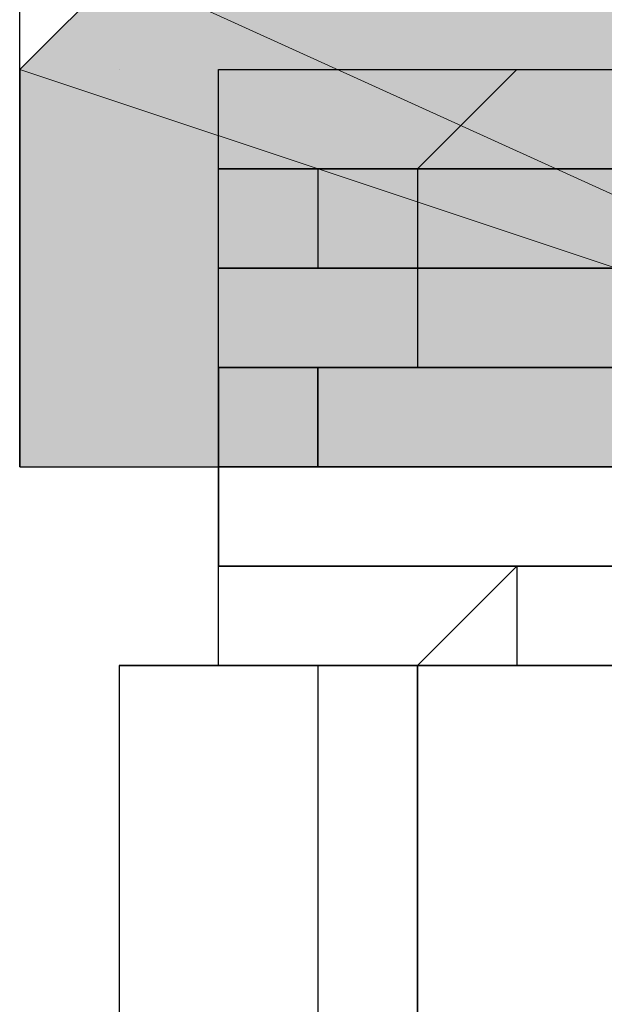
# Model space of a CAD drawing. Header units: millimetres. Extents: x 0 to 420, y 0 to 297.
# Tile 15 of 100: x 63.796 to 64.045, y 193.954 to 194.373. Entities that reach past the tile are written whole.
import ezdxf

# ---------------------------------------------------------------- set-up
doc = ezdxf.new("R2010")
doc.units = ezdxf.units.MM
doc.layers.add('FILL_FFFFFF', color=7, linetype='Continuous', true_color=0xffffff)
doc.layers.add('LINE_FFFFFF', color=7, linetype='Continuous', true_color=0xffffff)
doc.layers.add('LINE_000000', color=7, linetype='Continuous')

msp = doc.modelspace()

# ---------------------------------------------------------------- hatches: boundary and pattern name
at = {"layer": 'FILL_FFFFFF'}
h = msp.add_hatch(color=7, dxfattribs=at)
h.dxf.hatch_style = 1
h.paths.add_polyline_path([(63.83867, 194.39466), (63.79634, 194.35233), (64.30434, 194.183), (63.83867, 194.39466)])
h = msp.add_hatch(color=7, dxfattribs=at)
h.dxf.hatch_style = 1
h.paths.add_polyline_path([(64.30434, 194.39466), (64.30434, 194.183), (63.83867, 194.39466), (64.30434, 194.39466)])
h = msp.add_hatch(color=7, dxfattribs=at)
h.dxf.hatch_style = 1
h.paths.add_polyline_path([(63.79634, 194.35233), (64.30434, 194.183), (63.79634, 194.183), (63.79634, 194.35233)])

# ---------------------------------------------------------------- linework, layer by layer
at = {"layer": 'LINE_000000', "lineweight": 25}
for p, q in [((63.79634, 194.183), (63.79634, 198.45867)), ((63.83867, 194.35233), (63.83867, 194.35233)), ((63.83867, 194.35233), (63.83867, 194.35233)), ((63.88101, 194.31), (63.88101, 194.35233)), ((63.88101, 194.35233), (63.88101, 194.35233)), ((63.88101, 194.35233), (64.21968, 194.35233)), ((63.92334, 194.35233), (63.92334, 194.35233)), ((63.92334, 194.35233), (63.96567, 194.35233)), ((63.96567, 194.35233), (63.96567, 194.35233)), ((63.96567, 194.35233), (64.008, 194.35233)), ((63.96567, 194.31), (64.008, 194.35233)), ((64.008, 194.35233), (64.008, 194.35233)), ((64.008, 194.35233), (64.05033, 194.35233)), ((64.008, 194.35233), (64.008, 194.35233)), ((64.008, 194.35233), (64.05033, 194.35233)), ((63.92334, 194.31), (63.88101, 194.31)), ((63.88101, 194.31), (63.88101, 194.31)), ((63.88101, 194.31), (63.92334, 194.31)), ((63.92334, 194.31), (63.88101, 194.31)), ((63.88101, 194.31), (63.88101, 194.31)), ((63.88101, 194.31), (63.92334, 194.31)), ((63.92334, 194.31), (63.88101, 194.31)), ((63.88101, 194.31), (63.88101, 194.31)), ((63.88101, 194.31), (63.92334, 194.31)), ((63.88101, 194.31), (63.88101, 194.31)), ((63.88101, 194.31), (63.92334, 194.31)), ((63.92334, 194.31), (63.88101, 194.31)), ((63.88101, 194.31), (63.88101, 194.31)), ((63.88101, 194.31), (63.92334, 194.31)), ((63.92334, 194.31), (63.88101, 194.31)), ((63.88101, 194.31), (63.88101, 194.31)), ((63.88101, 194.31), (63.88101, 194.31)), ((63.88101, 194.31), (63.88101, 194.31)), ((63.88101, 194.31), (63.88101, 194.31)), ((63.88101, 194.31), (63.88101, 194.31)), ((63.88101, 194.26766), (63.88101, 194.31)), ((63.88101, 194.31), (63.88101, 194.31)), ((63.88101, 194.31), (63.88101, 194.31)), ((63.92334, 194.31), (63.92334, 194.31)), ((63.92334, 194.31), (63.96567, 194.31)), ((63.96567, 194.31), (63.92334, 194.31)), ((63.92334, 194.31), (63.92334, 194.31)), ((63.96567, 194.31), (63.92334, 194.31)), ((63.92334, 194.31), (63.92334, 194.31)), ((63.92334, 194.31), (63.92334, 194.31)), ((63.92334, 194.31), (63.92334, 194.31)), ((63.92334, 194.31), (63.96567, 194.31)), ((63.96567, 194.31), (63.92334, 194.31)), ((63.92334, 194.31), (63.92334, 194.31)), ((63.92334, 194.31), (63.92334, 194.31)), ((63.92334, 194.31), (63.96567, 194.31)), ((63.92334, 194.31), (63.92334, 194.31)), ((63.92334, 194.31), (63.96567, 194.31)), ((63.92334, 194.31), (63.92334, 194.31)), ((63.92334, 194.31), (63.96567, 194.31)), ((63.96567, 194.31), (63.92334, 194.31)), ((63.92334, 194.31), (63.92334, 194.31)), ((63.92334, 194.31), (63.92334, 194.31)), ((63.96567, 194.31), (63.92334, 194.31)), ((63.92334, 194.31), (63.92334, 194.31)), ((63.96567, 194.31), (63.92334, 194.31)), ((63.92334, 194.31), (63.92334, 194.31)), ((63.92334, 194.31), (63.96567, 194.31)), ((63.96567, 194.31), (63.92334, 194.31)), ((63.92334, 194.31), (63.92334, 194.31)), ((63.96567, 194.31), (63.96567, 194.31)), ((63.96567, 194.31), (64.008, 194.31)), ((64.008, 194.31), (63.96567, 194.31)), ((63.96567, 194.31), (63.96567, 194.31)), ((64.008, 194.31), (63.96567, 194.31)), ((63.96567, 194.31), (63.96567, 194.31)), ((63.96567, 194.31), (63.96567, 194.31)), ((63.96567, 194.31), (64.008, 194.31)), ((64.008, 194.31), (63.96567, 194.31)), ((63.96567, 194.31), (63.96567, 194.31)), ((63.96567, 194.31), (63.96567, 194.31)), ((63.96567, 194.31), (63.96567, 194.31)), ((63.96567, 194.31), (63.96567, 194.26766)), ((63.96567, 194.31), (63.96567, 194.31)), ((63.96567, 194.31), (64.008, 194.31)), ((64.008, 194.31), (63.96567, 194.31)), ((63.96567, 194.31), (63.96567, 194.31)), ((64.008, 194.31), (63.96567, 194.31)), ((63.96567, 194.31), (63.96567, 194.31)), ((64.008, 194.31), (63.96567, 194.31)), ((63.96567, 194.31), (63.96567, 194.31)), ((63.96567, 194.31), (63.96567, 194.31)), ((63.96567, 194.31), (64.008, 194.31)), ((64.008, 194.31), (63.96567, 194.31)), ((63.96567, 194.31), (63.96567, 194.31)), ((64.008, 194.31), (64.008, 194.31)), ((64.008, 194.31), (64.05033, 194.31)), ((64.05033, 194.31), (64.008, 194.31)), ((64.008, 194.31), (64.008, 194.31)), ((64.05033, 194.31), (64.008, 194.31)), ((64.008, 194.31), (64.008, 194.31)), ((64.008, 194.31), (64.008, 194.31)), ((64.008, 194.31), (64.05033, 194.31)), ((64.05033, 194.31), (64.008, 194.31)), ((64.008, 194.31), (64.008, 194.31)), ((64.008, 194.31), (64.008, 194.31)), ((64.008, 194.31), (64.05033, 194.31)), ((64.05033, 194.31), (64.008, 194.31)), ((64.008, 194.31), (64.008, 194.31)), ((64.05033, 194.31), (64.008, 194.31)), ((64.008, 194.31), (64.008, 194.31)), ((64.05033, 194.31), (64.008, 194.31)), ((64.008, 194.31), (64.008, 194.31)), ((64.008, 194.31), (64.008, 194.31)), ((64.008, 194.31), (64.05033, 194.31)), ((64.05033, 194.31), (64.008, 194.31)), ((64.008, 194.31), (64.008, 194.31)), ((63.92334, 194.26766), (63.88101, 194.26766)), ((63.88101, 194.26766), (63.88101, 194.26766)), ((63.88101, 194.26766), (63.92334, 194.26766)), ((63.92334, 194.26766), (63.88101, 194.26766)), ((63.88101, 194.26766), (63.88101, 194.26766)), ((63.88101, 194.26766), (63.92334, 194.26766)), ((63.92334, 194.26766), (63.88101, 194.26766)), ((63.88101, 194.26766), (63.88101, 194.26766)), ((63.88101, 194.26766), (63.92334, 194.26766)), ((63.88101, 194.26766), (63.88101, 194.26766)), ((63.88101, 194.26766), (63.92334, 194.26766)), ((63.92334, 194.26766), (63.88101, 194.26766)), ((63.88101, 194.26766), (63.88101, 194.26766)), ((63.88101, 194.26766), (63.88101, 194.26766)), ((63.88101, 194.22533), (63.88101, 194.26766)), ((63.88101, 194.26766), (63.88101, 194.26766)), ((63.88101, 194.26766), (63.88101, 194.26766)), ((63.88101, 194.26766), (63.88101, 194.26766)), ((63.88101, 194.26766), (63.88101, 194.26766)), ((63.96567, 194.26766), (63.92334, 194.26766)), ((63.92334, 194.26766), (63.92334, 194.26766)), ((63.92334, 194.26766), (63.92334, 194.26766)), ((63.92334, 194.26766), (63.96567, 194.26766)), ((63.96567, 194.26766), (63.92334, 194.26766)), ((63.92334, 194.26766), (63.92334, 194.26766)), ((63.96567, 194.26766), (63.92334, 194.26766)), ((63.92334, 194.26766), (63.92334, 194.26766)), ((63.92334, 194.26766), (63.92334, 194.26766)), ((63.92334, 194.26766), (63.96567, 194.26766)), ((63.92334, 194.26766), (63.92334, 194.26766)), ((63.92334, 194.26766), (63.92334, 194.26766)), ((63.92334, 194.26766), (63.96567, 194.26766)), ((63.92334, 194.26766), (63.92334, 194.26766)), ((63.92334, 194.26766), (63.96567, 194.26766)), ((63.96567, 194.26766), (63.92334, 194.26766)), ((63.92334, 194.26766), (63.92334, 194.26766)), ((63.96567, 194.26766), (63.92334, 194.26766)), ((63.92334, 194.26766), (63.92334, 194.26766)), ((63.92334, 194.26766), (63.96567, 194.26766)), ((63.96567, 194.26766), (63.96567, 194.26766)), ((63.96567, 194.26766), (64.008, 194.26766)), ((64.008, 194.26766), (63.96567, 194.26766)), ((63.96567, 194.26766), (63.96567, 194.26766)), ((63.96567, 194.26766), (63.96567, 194.26766)), ((63.96567, 194.26766), (63.96567, 194.22533)), ((64.008, 194.26766), (63.96567, 194.26766)), ((63.96567, 194.26766), (63.96567, 194.26766)), ((64.008, 194.26766), (63.96567, 194.26766)), ((63.96567, 194.26766), (63.96567, 194.26766)), ((63.96567, 194.26766), (63.96567, 194.26766)), ((63.96567, 194.26766), (64.008, 194.26766)), ((63.96567, 194.26766), (63.96567, 194.26766)), ((63.96567, 194.26766), (64.008, 194.26766)), ((63.96567, 194.26766), (63.96567, 194.26766)), ((63.96567, 194.26766), (63.96567, 194.26766)), ((63.96567, 194.26766), (64.008, 194.26766)), ((64.008, 194.26766), (63.96567, 194.26766)), ((63.96567, 194.26766), (63.96567, 194.26766)), ((63.96567, 194.26766), (63.96567, 194.26766)), ((63.96567, 194.26766), (64.008, 194.26766)), ((64.008, 194.26766), (63.96567, 194.26766)), ((63.96567, 194.26766), (63.96567, 194.26766)), ((63.96567, 194.26766), (63.96567, 194.26766)), ((63.96567, 194.26766), (64.008, 194.26766)), ((64.008, 194.26766), (64.008, 194.26766)), ((64.008, 194.26766), (64.05033, 194.26766)), ((64.05033, 194.26766), (64.008, 194.26766)), ((64.008, 194.26766), (64.008, 194.26766)), ((64.05033, 194.26766), (64.008, 194.26766)), ((64.008, 194.26766), (64.008, 194.26766)), ((64.05033, 194.26766), (64.008, 194.26766)), ((64.008, 194.26766), (64.008, 194.26766)), ((64.008, 194.26766), (64.008, 194.26766)), ((64.008, 194.26766), (64.05033, 194.26766)), ((64.008, 194.26766), (64.008, 194.26766)), ((64.008, 194.26766), (64.05033, 194.26766)), ((64.008, 194.26766), (64.008, 194.26766)), ((64.008, 194.26766), (64.05033, 194.26766)), ((64.05033, 194.26766), (64.008, 194.26766)), ((64.008, 194.26766), (64.008, 194.26766)), ((64.008, 194.26766), (64.008, 194.26766)), ((64.008, 194.26766), (64.05033, 194.26766)), ((64.05033, 194.26766), (64.008, 194.26766)), ((64.008, 194.26766), (64.008, 194.26766)), ((64.008, 194.26766), (64.008, 194.26766)), ((64.008, 194.26766), (64.05033, 194.26766)), ((63.92334, 194.22533), (63.88101, 194.22533)), ((63.88101, 194.22533), (63.88101, 194.22533)), ((63.88101, 194.22533), (63.92334, 194.22533)), ((63.92334, 194.22533), (63.88101, 194.22533)), ((63.88101, 194.22533), (63.88101, 194.22533)), ((63.88101, 194.22533), (63.92334, 194.22533)), ((63.92334, 194.22533), (63.88101, 194.22533)), ((63.88101, 194.22533), (63.88101, 194.22533)), ((63.88101, 194.22533), (63.92334, 194.22533)), ((63.88101, 194.22533), (63.88101, 194.22533)), ((63.88101, 194.22533), (63.88101, 194.183)), ((63.92334, 194.22533), (63.88101, 194.22533)), ((63.88101, 194.22533), (63.88101, 194.22533)), ((63.88101, 194.22533), (63.92334, 194.22533)), ((63.92334, 194.22533), (63.88101, 194.22533)), ((63.88101, 194.22533), (63.88101, 194.22533)), ((63.88101, 194.22533), (63.88101, 194.22533)), ((63.88101, 194.22533), (63.88101, 194.22533)), ((63.88101, 194.22533), (63.88101, 194.22533)), ((63.88101, 194.22533), (63.88101, 194.22533)), ((63.88101, 194.183), (63.88101, 194.22533)), ((63.88101, 194.22533), (63.88101, 194.22533)), ((63.96567, 194.22533), (63.92334, 194.22533)), ((63.92334, 194.22533), (63.92334, 194.22533)), ((63.92334, 194.22533), (63.92334, 194.22533)), ((63.92334, 194.22533), (63.96567, 194.22533)), ((63.92334, 194.183), (63.92334, 194.22533)), ((63.92334, 194.22533), (63.92334, 194.22533)), ((63.92334, 194.22533), (63.92334, 194.22533)), ((63.92334, 194.22533), (63.96567, 194.22533)), ((63.96567, 194.22533), (63.92334, 194.22533)), ((63.92334, 194.22533), (63.92334, 194.22533)), ((63.92334, 194.22533), (63.92334, 194.22533)), ((63.92334, 194.22533), (63.96567, 194.22533)), ((63.96567, 194.22533), (63.92334, 194.22533)), ((63.92334, 194.22533), (63.92334, 194.22533)), ((63.92334, 194.22533), (63.92334, 194.22533)), ((63.92334, 194.22533), (63.96567, 194.22533)), ((63.96567, 194.22533), (63.92334, 194.22533)), ((63.92334, 194.22533), (63.92334, 194.22533)), ((63.96567, 194.22533), (63.92334, 194.22533)), ((63.92334, 194.22533), (63.92334, 194.22533)), ((63.92334, 194.22533), (63.96567, 194.22533)), ((63.96567, 194.22533), (63.92334, 194.22533)), ((63.92334, 194.22533), (63.92334, 194.22533)), ((63.92334, 194.22533), (63.92334, 194.183)), ((63.96567, 194.22533), (63.96567, 194.22533)), ((63.96567, 194.22533), (64.008, 194.22533)), ((64.008, 194.22533), (63.96567, 194.22533)), ((63.96567, 194.22533), (63.96567, 194.22533)), ((63.96567, 194.22533), (63.96567, 194.22533)), ((63.96567, 194.22533), (64.008, 194.22533)), ((63.96567, 194.22533), (63.96567, 194.22533)), ((63.96567, 194.22533), (64.008, 194.22533)), ((64.008, 194.22533), (63.96567, 194.22533)), ((63.96567, 194.22533), (63.96567, 194.22533)), ((63.96567, 194.22533), (63.96567, 194.22533)), ((63.96567, 194.22533), (63.96567, 194.22533)), ((63.96567, 194.22533), (64.008, 194.22533)), ((63.96567, 194.22533), (64.008, 194.22533)), ((64.008, 194.22533), (63.96567, 194.22533)), ((63.96567, 194.22533), (63.96567, 194.22533)), ((63.96567, 194.22533), (63.96567, 194.22533)), ((64.008, 194.22533), (63.96567, 194.22533)), ((63.96567, 194.22533), (63.96567, 194.22533)), ((64.008, 194.22533), (63.96567, 194.22533)), ((63.96567, 194.22533), (63.96567, 194.22533)), ((63.96567, 194.22533), (63.96567, 194.22533)), ((63.96567, 194.22533), (64.008, 194.22533)), ((64.008, 194.22533), (63.96567, 194.22533)), ((63.96567, 194.22533), (63.96567, 194.22533)), ((64.008, 194.22533), (64.008, 194.22533)), ((64.008, 194.22533), (64.05033, 194.22533)), ((64.008, 194.22533), (64.008, 194.22533)), ((64.008, 194.22533), (64.05033, 194.22533)), ((64.05033, 194.22533), (64.008, 194.22533)), ((64.008, 194.22533), (64.008, 194.22533)), ((64.008, 194.22533), (64.008, 194.22533)), ((64.008, 194.22533), (64.05033, 194.22533)), ((64.05033, 194.22533), (64.008, 194.22533)), ((64.008, 194.22533), (64.008, 194.22533)), ((64.008, 194.22533), (64.008, 194.22533)), ((64.008, 194.22533), (64.05033, 194.22533)), ((64.008, 194.22533), (64.008, 194.22533)), ((64.008, 194.22533), (64.05033, 194.22533)), ((64.05033, 194.22533), (64.008, 194.22533)), ((64.008, 194.22533), (64.008, 194.22533)), ((64.05033, 194.22533), (64.008, 194.22533)), ((64.008, 194.22533), (64.008, 194.22533)), ((64.05033, 194.22533), (64.008, 194.22533)), ((64.008, 194.22533), (64.008, 194.22533)), ((64.008, 194.22533), (64.008, 194.22533)), ((64.008, 194.22533), (64.05033, 194.22533)), ((64.05033, 194.22533), (64.008, 194.22533)), ((64.008, 194.22533), (64.008, 194.22533)), ((63.92334, 194.183), (63.88101, 194.183)), ((63.88101, 194.183), (63.88101, 194.183)), ((63.88101, 194.183), (63.88101, 194.14067)), ((63.92334, 194.183), (63.88101, 194.183)), ((63.88101, 194.183), (63.88101, 194.183)), ((63.88101, 194.183), (63.92334, 194.183)), ((63.92334, 194.183), (63.88101, 194.183)), ((63.88101, 194.183), (63.88101, 194.183)), ((63.88101, 194.183), (63.92334, 194.183)), ((63.92334, 194.183), (63.88101, 194.183)), ((63.88101, 194.183), (63.88101, 194.183)), ((63.88101, 194.183), (63.92334, 194.183)), ((63.88101, 194.183), (63.88101, 194.183)), ((63.88101, 194.183), (63.92334, 194.183)), ((63.88101, 194.183), (63.88101, 194.183)), ((63.88101, 194.14067), (63.88101, 194.183)), ((63.88101, 194.183), (63.88101, 194.183)), ((63.88101, 194.183), (63.88101, 194.183)), ((63.88101, 194.14067), (63.88101, 194.183)), ((63.88101, 194.183), (63.88101, 194.183)), ((63.88101, 194.183), (63.88101, 194.183)), ((63.96567, 194.183), (63.92334, 194.183)), ((63.92334, 194.183), (63.92334, 194.183)), ((63.96567, 194.183), (63.92334, 194.183)), ((63.92334, 194.183), (63.92334, 194.183)), ((63.92334, 194.183), (63.92334, 194.183)), ((63.92334, 194.183), (63.96567, 194.183)), ((63.96567, 194.183), (63.92334, 194.183)), ((63.92334, 194.183), (63.92334, 194.183)), ((63.92334, 194.183), (63.92334, 194.183)), ((63.92334, 194.183), (63.96567, 194.183)), ((63.96567, 194.183), (63.92334, 194.183)), ((63.92334, 194.183), (63.92334, 194.183)), ((63.96567, 194.183), (63.92334, 194.183)), ((63.92334, 194.183), (63.92334, 194.183)), ((63.92334, 194.183), (63.92334, 194.183)), ((63.92334, 194.183), (63.96567, 194.183)), ((63.92334, 194.183), (63.92334, 194.183)), ((63.92334, 194.183), (63.96567, 194.183)), ((63.92334, 194.183), (63.92334, 194.183)), ((63.92334, 194.183), (63.96567, 194.183)), ((63.96567, 194.183), (63.92334, 194.183)), ((63.92334, 194.183), (63.92334, 194.183)), ((63.92334, 194.183), (63.92334, 194.183)), ((63.92334, 194.183), (63.96567, 194.183)), ((64.008, 194.183), (63.96567, 194.183)), ((63.96567, 194.183), (63.96567, 194.183)), ((64.008, 194.183), (63.96567, 194.183)), ((63.96567, 194.183), (63.96567, 194.183)), ((63.96567, 194.183), (63.96567, 194.183)), ((63.96567, 194.183), (64.008, 194.183)), ((64.008, 194.183), (63.96567, 194.183)), ((63.96567, 194.183), (63.96567, 194.183)), ((63.96567, 194.183), (63.96567, 194.183)), ((63.96567, 194.183), (64.008, 194.183)), ((64.008, 194.183), (63.96567, 194.183)), ((63.96567, 194.183), (63.96567, 194.183)), ((64.008, 194.183), (63.96567, 194.183)), ((63.96567, 194.183), (63.96567, 194.183)), ((63.96567, 194.183), (63.96567, 194.183)), ((63.96567, 194.183), (64.008, 194.183)), ((63.96567, 194.183), (63.96567, 194.183)), ((63.96567, 194.183), (64.008, 194.183)), ((63.96567, 194.183), (63.96567, 194.183)), ((63.96567, 194.183), (64.008, 194.183)), ((64.008, 194.183), (63.96567, 194.183)), ((63.96567, 194.183), (63.96567, 194.183)), ((63.96567, 194.183), (63.96567, 194.183)), ((63.96567, 194.183), (64.008, 194.183)), ((64.05033, 194.183), (64.008, 194.183)), ((64.008, 194.183), (64.008, 194.183)), ((64.008, 194.183), (64.05033, 194.183)), ((64.05033, 194.183), (64.008, 194.183)), ((64.008, 194.183), (64.008, 194.183)), ((64.05033, 194.183), (64.008, 194.183)), ((64.008, 194.183), (64.008, 194.183)), ((64.008, 194.183), (64.008, 194.183)), ((64.008, 194.183), (64.008, 194.183)), ((64.008, 194.183), (64.05033, 194.183)), ((64.05033, 194.183), (64.008, 194.183)), ((64.008, 194.183), (64.008, 194.183)), ((64.008, 194.183), (64.008, 194.183)), ((64.008, 194.183), (64.05033, 194.183)), ((64.05033, 194.183), (64.008, 194.183)), ((64.008, 194.183), (64.008, 194.183)), ((64.008, 194.183), (64.008, 194.183)), ((64.008, 194.183), (64.05033, 194.183)), ((64.008, 194.183), (64.008, 194.183)), ((64.008, 194.183), (64.008, 194.183)), ((64.008, 194.183), (64.05033, 194.183)), ((64.05033, 194.183), (64.008, 194.183)), ((64.008, 194.183), (64.008, 194.183)), ((64.008, 194.183), (64.008, 194.183)), ((64.008, 194.183), (64.05033, 194.183)), ((63.88101, 194.14067), (63.88101, 194.14067)), ((63.88101, 194.14067), (63.92334, 194.14067)), ((63.92334, 194.14067), (63.88101, 194.14067)), ((63.88101, 194.14067), (63.88101, 194.14067)), ((63.88101, 194.14067), (63.92334, 194.14067)), ((63.88101, 194.09834), (63.88101, 194.14067)), ((63.88101, 194.14067), (63.88101, 194.14067)), ((63.88101, 194.14067), (63.92334, 194.14067)), ((63.92334, 194.14067), (63.88101, 194.14067)), ((63.88101, 194.14067), (63.88101, 194.14067)), ((63.88101, 194.14067), (63.92334, 194.14067)), ((63.92334, 194.14067), (63.88101, 194.14067)), ((63.88101, 194.14067), (63.88101, 194.14067)), ((63.88101, 194.14067), (63.92334, 194.14067)), ((63.88101, 194.14067), (63.88101, 194.14067)), ((63.88101, 194.09834), (63.88101, 194.14067)), ((63.88101, 194.14067), (63.88101, 194.14067)), ((63.88101, 194.14067), (63.88101, 194.14067)), ((63.88101, 194.14067), (63.88101, 194.14067)), ((63.92334, 194.14067), (63.88101, 194.14067)), ((63.88101, 194.14067), (63.88101, 194.14067)), ((63.88101, 194.14067), (63.92334, 194.14067)), ((63.92334, 194.14067), (63.92334, 194.14067)), ((63.92334, 194.14067), (63.96567, 194.14067)), ((63.96567, 194.14067), (63.92334, 194.14067)), ((63.92334, 194.14067), (63.92334, 194.14067)), ((63.92334, 194.14067), (63.92334, 194.14067)), ((63.92334, 194.14067), (63.96567, 194.14067)), ((63.92334, 194.14067), (63.92334, 194.14067)), ((63.92334, 194.14067), (63.96567, 194.14067)), ((63.96567, 194.14067), (63.92334, 194.14067)), ((63.92334, 194.14067), (63.92334, 194.14067)), ((63.92334, 194.14067), (63.92334, 194.14067)), ((63.92334, 194.14067), (63.96567, 194.14067)), ((63.96567, 194.14067), (63.92334, 194.14067)), ((63.92334, 194.14067), (63.92334, 194.14067)), ((63.92334, 194.14067), (63.92334, 194.14067)), ((63.92334, 194.14067), (63.96567, 194.14067)), ((63.96567, 194.14067), (63.92334, 194.14067)), ((63.92334, 194.14067), (63.92334, 194.14067)), ((63.92334, 194.14067), (63.92334, 194.14067)), ((63.92334, 194.14067), (63.96567, 194.14067)), ((63.96567, 194.14067), (63.96567, 194.14067)), ((63.96567, 194.14067), (64.008, 194.14067)), ((64.008, 194.14067), (63.96567, 194.14067)), ((63.96567, 194.14067), (63.96567, 194.14067)), ((63.96567, 194.14067), (63.96567, 194.14067)), ((63.96567, 194.14067), (64.008, 194.14067)), ((63.96567, 194.14067), (63.96567, 194.14067)), ((63.96567, 194.14067), (64.008, 194.14067)), ((64.008, 194.14067), (63.96567, 194.14067)), ((63.96567, 194.14067), (63.96567, 194.14067)), ((63.96567, 194.14067), (63.96567, 194.14067)), ((63.96567, 194.14067), (64.008, 194.14067)), ((64.008, 194.14067), (63.96567, 194.14067)), ((63.96567, 194.14067), (63.96567, 194.14067)), ((63.96567, 194.14067), (63.96567, 194.14067)), ((63.96567, 194.14067), (64.008, 194.14067)), ((64.008, 194.14067), (63.96567, 194.14067)), ((63.96567, 194.14067), (63.96567, 194.14067)), ((63.96567, 194.14067), (63.96567, 194.14067)), ((63.96567, 194.14067), (64.008, 194.14067)), ((64.008, 194.14067), (63.96567, 194.09834)), ((64.008, 194.14067), (64.008, 194.14067)), ((64.008, 194.14067), (64.05033, 194.14067)), ((64.05033, 194.14067), (64.008, 194.14067)), ((64.008, 194.14067), (64.008, 194.14067)), ((64.008, 194.14067), (64.008, 194.14067)), ((64.008, 194.14067), (64.05033, 194.14067)), ((64.008, 194.14067), (64.008, 194.14067)), ((64.008, 194.14067), (64.05033, 194.14067)), ((64.05033, 194.14067), (64.008, 194.14067)), ((64.008, 194.14067), (64.008, 194.14067)), ((64.008, 194.14067), (64.008, 194.14067)), ((64.008, 194.14067), (64.05033, 194.14067)), ((64.05033, 194.14067), (64.008, 194.14067)), ((64.008, 194.14067), (64.008, 194.14067)), ((64.008, 194.14067), (64.008, 194.14067)), ((64.008, 194.14067), (64.05033, 194.14067)), ((64.05033, 194.14067), (64.008, 194.14067)), ((64.008, 194.14067), (64.008, 194.14067)), ((64.008, 194.14067), (64.008, 194.09834)), ((64.05033, 194.14067), (64.008, 194.14067)), ((64.008, 194.14067), (64.008, 194.14067)), ((64.008, 194.14067), (64.008, 194.14067)), ((64.008, 194.14067), (64.05033, 194.14067)), ((64.05033, 194.14067), (64.008, 194.14067)), ((64.008, 194.14067), (64.008, 194.14067)), ((63.83867, 194.09834), (63.83867, 193.92899)), ((63.88101, 194.09834), (63.83867, 194.09834)), ((63.83867, 194.09834), (63.83867, 194.09834)), ((63.88101, 194.09834), (63.83867, 194.09834)), ((63.83867, 194.09834), (63.83867, 194.09834)), ((63.83867, 194.09834), (63.88101, 194.09834)), ((63.92334, 194.09834), (63.88101, 194.09834)), ((63.88101, 194.09834), (63.88101, 194.09834)), ((63.88101, 194.09834), (64.21968, 194.09834)), ((63.88101, 194.09834), (63.88101, 194.09834)), ((63.88101, 194.09834), (63.88101, 194.09834)), ((64.21968, 194.09834), (63.88101, 194.09834)), ((63.88101, 194.09834), (63.88101, 194.09834)), ((63.92334, 194.09834), (63.88101, 194.09834)), ((63.88101, 194.09834), (63.88101, 194.09834)), ((63.88101, 194.09834), (63.92334, 194.09834)), ((63.88101, 194.09834), (63.88101, 194.09834)), ((63.88101, 194.09834), (63.88101, 194.09834)), ((64.05033, 194.09834), (63.88101, 194.09834)), ((63.92334, 194.09834), (63.88101, 194.09834)), ((63.88101, 194.09834), (63.88101, 194.09834)), ((63.88101, 194.09834), (63.92334, 194.09834)), ((63.92334, 194.09834), (63.92334, 193.675)), ((63.96567, 194.09834), (63.92334, 194.09834)), ((63.92334, 194.09834), (63.92334, 194.09834)), ((63.96567, 194.09834), (63.92334, 194.09834)), ((63.92334, 194.09834), (63.92334, 194.09834)), ((63.92334, 194.09834), (63.92334, 194.09834)), ((63.92334, 194.09834), (63.96567, 194.09834)), ((63.96567, 194.09834), (63.92334, 194.09834)), ((63.92334, 194.09834), (63.92334, 194.09834)), ((63.92334, 194.09834), (63.92334, 194.09834)), ((63.92334, 194.09834), (63.96567, 194.09834)), ((63.96567, 194.09834), (63.96567, 193.92899)), ((64.008, 194.09834), (63.96567, 194.09834)), ((63.96567, 194.09834), (63.96567, 194.09834)), ((64.008, 194.09834), (63.96567, 194.09834)), ((63.96567, 194.09834), (63.96567, 194.09834)), ((63.96567, 194.09834), (63.96567, 194.09834)), ((63.96567, 194.09834), (64.008, 194.09834)), ((63.96567, 194.09834), (63.96567, 194.09834)), ((63.96567, 194.09834), (64.008, 194.09834)), ((64.008, 194.09834), (63.96567, 194.09834)), ((63.96567, 194.09834), (63.96567, 194.09834)), ((63.96567, 194.09834), (63.96567, 194.09834)), ((63.96567, 194.09834), (63.96567, 194.09834)), ((63.96567, 194.09834), (64.008, 194.09834)), ((64.05033, 194.09834), (64.008, 194.09834)), ((64.008, 194.09834), (64.008, 194.09834)), ((64.05033, 194.09834), (64.008, 194.09834)), ((64.008, 194.09834), (64.008, 194.09834)), ((64.008, 194.09834), (64.008, 194.09834)), ((64.008, 194.09834), (64.05033, 194.09834)), ((64.008, 194.09834), (64.008, 194.09834)), ((64.008, 194.09834), (64.05033, 194.09834)), ((64.008, 194.09834), (64.008, 194.09834)), ((64.008, 194.09834), (64.008, 194.09834)), ((64.008, 194.09834), (64.05033, 194.09834))]:
    msp.add_line(p, q, dxfattribs=at)
for points in [[(63.79634, 194.35233), (63.79634, 194.183), (64.30434, 194.183)], [(63.92334, 194.31), (63.92334, 194.26766), (63.96567, 194.26766)], [(63.92334, 193.92899), (63.96567, 193.92899), (63.96567, 194.09834)], [(64.21968, 194.09834), (64.05033, 194.09834), (63.96567, 194.09834)]]:
    msp.add_lwpolyline(points, dxfattribs=at)
msp.add_lwpolyline([(63.92334, 194.183), (63.88101, 194.183), (63.92334, 194.183)], close=True, dxfattribs=at)
at = {"layer": 'LINE_FFFFFF', "lineweight": 0}
for points in [[(63.83867, 194.39466), (63.79634, 194.35233), (64.30434, 194.183), (63.83867, 194.39466)], [(64.30434, 194.39466), (64.30434, 194.183), (63.83867, 194.39466), (64.30434, 194.39466)], [(63.79634, 194.35233), (64.30434, 194.183), (63.79634, 194.183), (63.79634, 194.35233)]]:
    msp.add_lwpolyline(points, close=True, dxfattribs=at)

doc.saveas('drawing.dxf')
